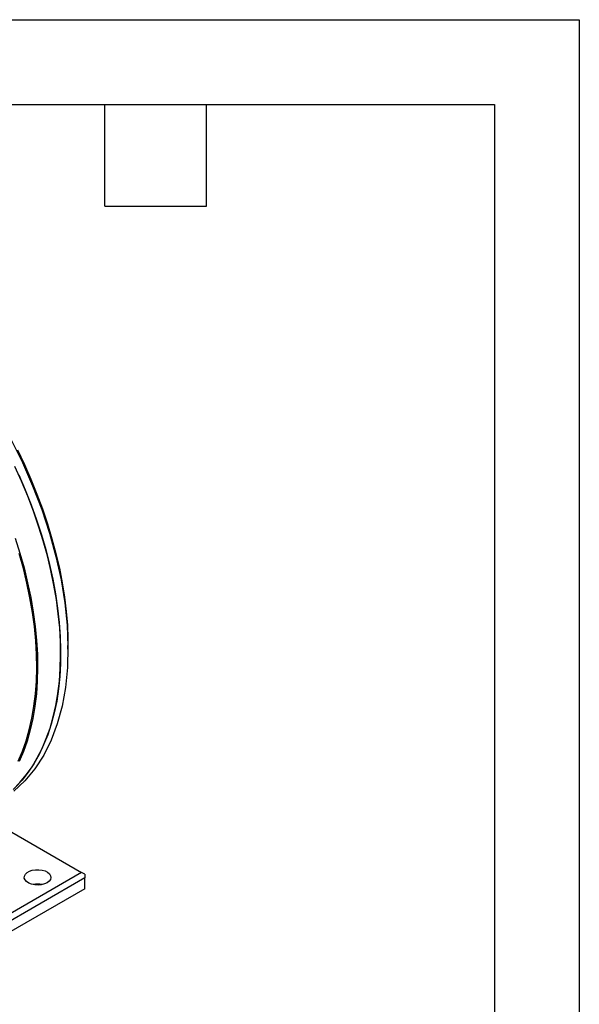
# Model space of a CAD drawing. Header units: millimetres. Extents: x 0 to 629, y 0 to 486.
# Tile 8 of 8: x 534 to 629, y 320 to 486. Entities that reach past the tile are written whole.
import ezdxf

# ---------------------------------------------------------------- set-up
doc = ezdxf.new("R2010")
doc.units = ezdxf.units.MM
doc.header["$LTSCALE"] = 2.25
doc.layers.add('TEXT', color=140, linetype='Continuous', lineweight=25)

msp = doc.modelspace()

# ---------------------------------------------------------------- linework, layer by layer
at = {"color": 7, "linetype": 'Continuous'}
for p, q in [((0.01, 485.78), (628.66, 485.78)), ((628.66, 485.78), (628.66, 0.01))]:
    msp.add_line(p, q, dxfattribs=at)
for p, q in [((542.42, 379.56), (542.42, 380.18)), ((532.96, 348.69), (544.72, 341.91)), ((544.72, 341.91), (518.2, 326.6)), ((545.25, 340.99), (518.73, 325.68)), ((545.25, 341.6), (544.72, 341.91)), ((545.25, 341.6), (545.25, 340.99)), ((545.25, 339.15), (545.25, 340.99)), ((545.25, 339.15), (518.73, 323.84))]:
    msp.add_line(p, q)
at = {"flags": 128}
for points in [[(532.8, 415), (534.72, 411.1), (536.46, 407.14), (537.98, 403.16), (539.3, 399.17), (540.39, 395.2), (541.25, 391.28), (541.88, 387.42), (542.27, 383.66), (542.42, 380.01), (542.33, 376.49), (542, 373.13), (541.43, 369.96), (540.62, 366.98), (539.58, 364.21), (538.32, 361.68), (536.85, 359.4), (535.16, 357.38), (533.28, 355.63)], [(533.9, 413.23), (535.08, 410.75), (536.17, 408.26), (537.19, 405.76), (538.12, 403.24), (538.96, 400.73), (539.72, 398.22), (540.39, 395.72), (540.96, 393.24), (541.44, 390.78), (541.83, 388.35), (542.12, 385.96), (542.31, 383.61), (542.41, 381.31), (542.42, 380.18)], [(533.17, 355.91), (534.31, 357.08), (535.37, 358.36), (536.35, 359.75), (537.24, 361.24), (538.05, 362.83), (538.76, 364.51), (539.39, 366.28), (539.92, 368.14), (540.37, 370.08), (540.71, 372.1), (540.97, 374.19), (541.12, 376.34), (541.18, 378.56), (541.15, 380.83), (541.02, 383.16), (540.79, 385.53), (540.47, 387.94), (540.05, 390.38), (539.54, 392.85), (538.94, 395.34), (538.24, 397.85), (537.46, 400.36), (536.59, 402.88), (535.64, 405.4), (534.6, 407.91), (533.48, 410.4)], [(534.13, 408.98), (535.2, 406.47), (536.2, 403.95), (537.11, 401.42), (537.93, 398.89), (538.66, 396.37), (539.3, 393.86), (539.85, 391.38), (540.31, 388.91), (540.67, 386.48), (540.94, 384.09), (541.11, 381.74), (541.18, 379.43), (541.16, 377.19), (541.04, 375), (540.82, 372.88), (540.51, 370.82), (540.1, 368.85), (539.59, 366.95), (539, 365.14), (538.31, 363.42), (537.54, 361.79), (536.67, 360.26), (535.72, 358.83), (534.69, 357.51), (533.57, 356.29)], [(533.5, 398.33), (534.29, 395.8), (535, 393.28), (535.61, 390.78), (536.13, 388.3), (536.55, 385.85), (536.88, 383.43), (537.12, 381.05), (537.25, 378.72), (537.29, 376.43), (537.24, 374.2), (537.09, 372.04), (536.84, 369.94), (536.49, 367.91), (536.05, 365.96), (535.52, 364.09), (534.89, 362.31), (534.17, 360.62)], [(534, 360.67), (534.72, 362.35), (535.35, 364.12), (535.89, 365.98), (536.33, 367.92), (536.68, 369.94), (536.93, 372.03), (537.09, 374.19), (537.15, 376.41), (537.12, 378.68), (536.98, 381.01), (536.75, 383.38), (536.43, 385.79), (536.01, 388.24), (535.5, 390.71), (534.89, 393.21), (534.19, 395.72)], [(538.89, 340.17), (538.44, 339.97), (537.92, 339.84), (537.37, 339.79), (536.8, 339.82), (536.27, 339.93), (535.81, 340.12), (535.43, 340.36), (535.18, 340.65), (535.05, 340.97), (535.07, 341.29), (535.23, 341.61), (535.52, 341.89), (535.92, 342.12), (536.4, 342.28), (536.94, 342.37), (537.51, 342.38), (538.06, 342.31), (538.56, 342.17), (538.98, 341.95), (539.3, 341.68), (539.49, 341.37), (539.54, 341.05), (539.46, 340.73), (539.23, 340.43), (538.89, 340.17)]]:
    msp.add_lwpolyline(points, dxfattribs=at)
msp.add_arc((537.29, 336.13), 3.81, 78.6704, 101.3296)
at = {"layer": 'TEXT'}
for p, q in [((14.29, 471.49), (614.36, 471.49)), ((548.64, 454.34), (548.64, 471.49)), ((565.78, 454.34), (565.78, 471.49)), ((614.36, 471.49), (614.36, 14.29)), ((548.64, 454.34), (565.78, 454.34))]:
    msp.add_line(p, q, dxfattribs=at)

doc.saveas('drawing.dxf')
